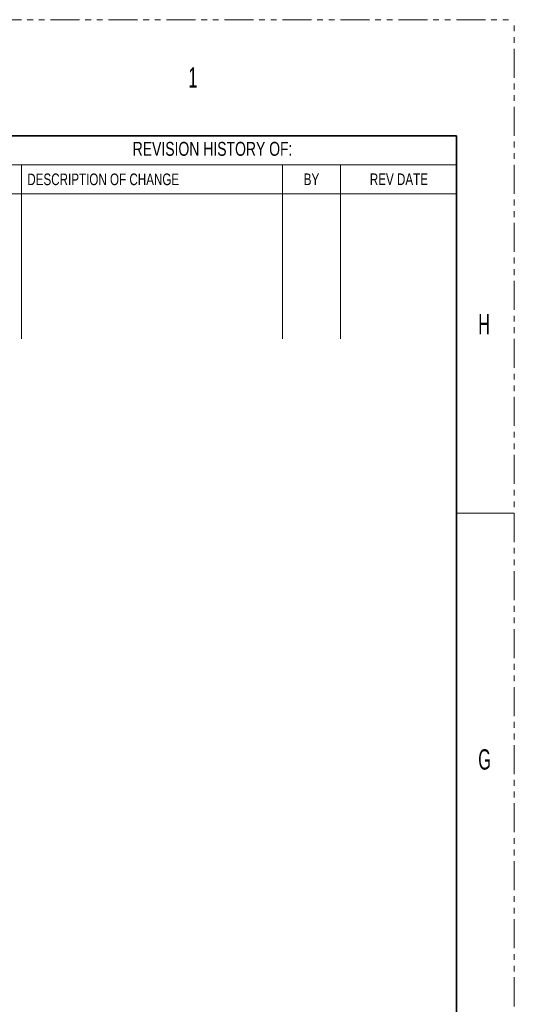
# Model space of a CAD drawing. Header units: millimetres. Extents: x 0 to 1118, y 0 to 864.
# Tile 254 of 254: x 1009 to 1118, y 648 to 864. Entities that reach past the tile are written whole.
import ezdxf

# ---------------------------------------------------------------- set-up
doc = ezdxf.new("R2010")
doc.units = ezdxf.units.MM
doc.linetypes.add('PHANTOM', pattern=[12.7, 6.35, -1.27, 1.27, -1.27, 1.27, -1.27])
doc.styles.add('SLDTEXTSTYLE0', font='TXT', dxfattribs={"width": 0.75})
doc.styles.add('SLDTEXTSTYLE4', font='TXT', dxfattribs={"width": 0.6})

msp = doc.modelspace()

# ---------------------------------------------------------------- linework, layer by layer
at = {"color": 7, "linetype": 'PHANTOM', "lineweight": 18}
for p in [(0, 863.6), (1117.6, 0)]:
    msp.add_line(p, (1117.6, 863.6), dxfattribs=at)
at = {"color": 7, "linetype": 'Continuous', "lineweight": 35}
for p, q in [((12.7, 838.2), (1104.9, 838.2)), ((1104.9, 838.2), (1104.9, 25.4))]:
    msp.add_line(p, q, dxfattribs=at)
at = {"color": 7, "linetype": 'Continuous', "lineweight": 18}
for p, q in [((1104.9, 838.2), (997.58, 838.2)), ((1104.9, 838.2), (1104.9, 793.75)), ((1104.9, 831.85), (997.58, 831.85)), ((1009.65, 831.85), (1009.65, 793.75)), ((1066.8, 831.85), (1066.8, 793.75)), ((1079.5, 831.85), (1079.5, 793.75)), ((1104.9, 825.5), (997.58, 825.5)), ((1104.9, 755.65), (1117.6, 755.65))]:
    msp.add_line(p, q, dxfattribs=at)

# ---------------------------------------------------------------- texts
at = {"color": 7, "linetype": 'Continuous', "lineweight": 0}
for s, insert, char_height, attachment_point, style in [('1', (1046.194, 853.173), 4.445, 1, 'SLDTEXTSTYLE4'), ('REVISION HISTORY OF:', (1051.505, 836.863), 3.048, 2, 'SLDTEXTSTYLE0'), ('DESCRIPTION OF CHANGE', (1010.928, 829.937), 2.54, 1, 'SLDTEXTSTYLE0'), ('BY', (1073.173, 829.945), 2.54, 2, 'SLDTEXTSTYLE0'), ('REV DATE', (1092.32, 829.954), 2.54, 2, 'SLDTEXTSTYLE0'), ('H', (1109.694, 799.198), 4.445, 1, 'SLDTEXTSTYLE4'), ('G', (1109.694, 703.948), 4.445, 1, 'SLDTEXTSTYLE4')]:
    msp.add_mtext(s, dxfattribs=dict(at, insert=insert, char_height=char_height, attachment_point=attachment_point, style=style))

doc.saveas('drawing.dxf')
